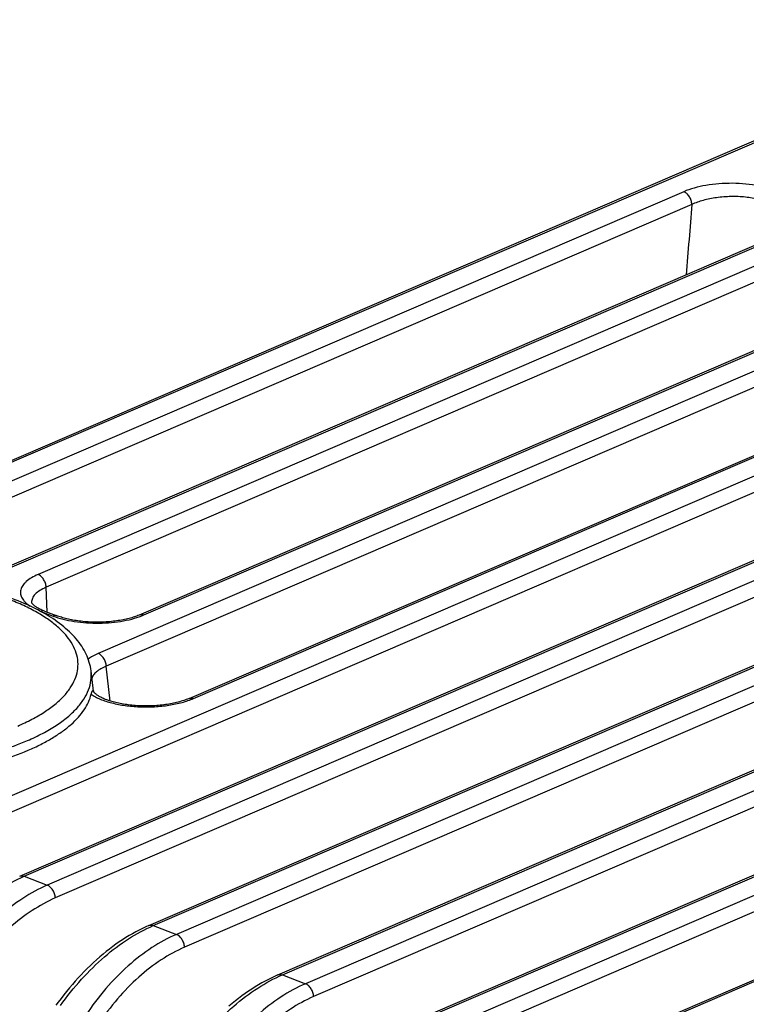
# Model space of a CAD drawing. Header units: millimetres. Extents: x 37 to 570, y 22 to 398.
# Tile 15 of 52: x 120 to 136, y 203 to 225. Entities that reach past the tile are written whole.
import ezdxf

# ---------------------------------------------------------------- set-up
doc = ezdxf.new("R2010")
doc.units = ezdxf.units.MM
doc.header["$LTSCALE"] = 32.67
doc.layers.add('00_COMPONENTS', color=7, linetype='CONTINUOUS')

msp = doc.modelspace()

# ---------------------------------------------------------------- linework, layer by layer
at = {"layer": '00_COMPONENTS', "color": 7}
for p, q in [((108.175, 210.549), (142.686, 225.408)), ((119.81, 206.105), (154.321, 220.965)), ((118.588, 212.669), (136.883, 220.546)), ((122.719, 204.994), (157.229, 219.854)), ((122.512, 211.995), (138.635, 218.937)), ((123.627, 210.112), (143.338, 218.599)), ((125.628, 203.884), (160.138, 218.743)), ((128.537, 202.773), (163.047, 217.632)), ((131.446, 201.662), (165.956, 216.521)), ((120.078, 212.275), (120.078, 212.274)), ((120.079, 212.272), (120.078, 212.275)), ((120.078, 212.274), (120.078, 212.274)), ((120.372, 212.08), (120.651, 211.973)), ((121.471, 210.275), (121.418, 210.734))]:
    msp.add_line(p, q, dxfattribs=at)
at = {"layer": '00_COMPONENTS', "color": 4}
for p, q in [((108.274, 210.548), (142.784, 225.407)), ((152.032, 221.875), (117.522, 207.016)), ((134.769, 221.532), (115.983, 213.443)), ((152.214, 221.585), (117.704, 206.726)), ((134.951, 221.242), (116.165, 213.153)), ((119.909, 206.104), (154.419, 220.964)), ((154.941, 220.764), (120.431, 205.905)), ((118.654, 212.654), (136.982, 220.545)), ((155.123, 220.474), (120.613, 205.615)), ((136.346, 219.848), (120.223, 212.906)), ((122.818, 204.993), (157.328, 219.853)), ((136.528, 219.558), (120.405, 212.616)), ((157.85, 219.654), (123.339, 204.794)), ((140.808, 219.406), (121.579, 211.126)), ((158.032, 219.364), (123.521, 204.504)), ((140.99, 219.116), (121.761, 210.836)), ((122.61, 211.994), (138.734, 218.936)), ((123.726, 210.111), (143.436, 218.598)), ((125.727, 203.882), (160.237, 218.742)), ((160.758, 218.543), (126.248, 203.683)), ((160.94, 218.253), (126.43, 203.393)), ((128.635, 202.772), (163.146, 217.631)), ((163.667, 217.432), (129.157, 202.572)), ((163.849, 217.142), (129.339, 202.282)), ((131.544, 201.661), (166.054, 216.52)), ((120.432, 212.057), (120.405, 212.616)), ((120.283, 212.075), (120.562, 211.968)), ((121.85, 210.053), (121.761, 210.836)), ((121.85, 210.053), (121.761, 210.836)), ((121.469, 210.286), (121.47, 210.278)), ((121.469, 210.286), (121.47, 210.277)), ((119.909, 206.104), (120.431, 205.905)), ((122.818, 204.993), (123.339, 204.794)), ((125.727, 203.882), (126.248, 203.683))]:
    msp.add_line(p, q, dxfattribs=at)
at = {"layer": '00_COMPONENTS', "color": 7}
for points in [[(120.372, 212.08), (120.357, 212.086), (120.333, 212.095), (120.31, 212.105), (120.288, 212.115), (120.267, 212.125), (120.247, 212.135), (120.228, 212.145), (120.211, 212.155), (120.195, 212.165), (120.18, 212.175), (120.166, 212.184), (120.153, 212.193), (120.142, 212.202), (120.131, 212.211), (120.122, 212.219), (120.113, 212.227), (120.106, 212.235), (120.1, 212.242), (120.094, 212.248), (120.09, 212.254), (120.086, 212.259), (120.083, 212.264), (120.081, 212.268), (120.079, 212.271), (120.079, 212.272)], [(122.512, 211.995), (122.498, 211.989), (122.473, 211.979), (122.448, 211.969), (122.421, 211.96), (122.393, 211.95), (122.365, 211.941), (122.335, 211.932), (122.304, 211.923), (122.273, 211.915), (122.241, 211.907), (122.207, 211.899), (122.173, 211.892), (122.138, 211.884), (122.103, 211.878), (122.067, 211.871), (122.03, 211.865), (121.992, 211.86), (121.955, 211.855), (121.916, 211.85), (121.877, 211.846), (121.838, 211.842), (121.799, 211.839), (121.759, 211.836), (121.719, 211.834), (121.678, 211.832), (121.638, 211.831), (121.597, 211.83), (121.557, 211.83), (121.516, 211.83), (121.476, 211.831), (121.435, 211.832), (121.395, 211.834), (121.355, 211.836), (121.315, 211.839), (121.275, 211.842), (121.236, 211.846), (121.197, 211.85), (121.159, 211.854), (121.121, 211.859), (121.083, 211.865), (121.047, 211.87), (121.01, 211.877), (120.975, 211.883), (120.94, 211.89), (120.906, 211.898), (120.873, 211.906), (120.84, 211.914), (120.809, 211.922), (120.778, 211.931), (120.749, 211.94), (120.72, 211.949), (120.692, 211.958), (120.665, 211.968), (120.651, 211.973)], [(121.471, 210.274), (121.47, 210.276), (121.47, 210.278), (121.47, 210.278), (121.47, 210.278)], [(123.627, 210.112), (123.612, 210.106), (123.587, 210.095), (123.56, 210.085), (123.533, 210.075), (123.504, 210.065), (123.474, 210.056), (123.444, 210.047), (123.412, 210.038), (123.38, 210.029), (123.346, 210.021), (123.312, 210.013), (123.277, 210.005), (123.242, 209.998), (123.206, 209.991), (123.169, 209.984), (123.131, 209.978), (123.093, 209.973), (123.055, 209.968), (123.016, 209.963), (122.976, 209.959), (122.937, 209.955), (122.897, 209.952), (122.856, 209.949), (122.816, 209.947), (122.775, 209.945), (122.735, 209.944), (122.694, 209.943), (122.653, 209.943), (122.613, 209.943), (122.572, 209.944), (122.532, 209.945), (122.492, 209.946), (122.452, 209.949), (122.412, 209.951), (122.373, 209.954), (122.334, 209.958), (122.295, 209.962), (122.257, 209.967), (122.22, 209.972), (122.183, 209.977), (122.146, 209.983), (122.111, 209.989), (122.075, 209.996), (122.041, 210.003), (122.008, 210.01), (121.975, 210.018), (121.943, 210.026), (121.912, 210.034), (121.882, 210.043), (121.852, 210.052), (121.824, 210.061), (121.797, 210.07), (121.771, 210.08), (121.746, 210.089), (121.722, 210.099), (121.699, 210.109), (121.677, 210.119), (121.657, 210.129), (121.637, 210.139), (121.619, 210.149), (121.601, 210.158), (121.585, 210.168), (121.571, 210.178), (121.557, 210.187), (121.544, 210.196), (121.533, 210.205), (121.522, 210.214), (121.513, 210.222), (121.505, 210.23), (121.497, 210.237), (121.491, 210.245), (121.486, 210.251), (121.481, 210.257), (121.477, 210.263), (121.475, 210.267), (121.473, 210.271), (121.471, 210.274)], [(122.719, 204.994), (122.654, 204.966), (122.578, 204.93), (122.503, 204.892), (122.427, 204.853), (122.352, 204.811), (122.277, 204.767), (122.202, 204.722), (122.127, 204.674), (122.053, 204.624), (121.979, 204.573), (121.905, 204.519), (121.832, 204.464), (121.759, 204.407), (121.687, 204.348), (121.615, 204.287), (121.544, 204.225), (121.473, 204.16), (121.403, 204.095), (121.333, 204.027), (121.264, 203.958), (121.196, 203.887), (121.129, 203.815), (121.062, 203.741), (120.996, 203.666), (120.931, 203.589), (120.867, 203.511), (120.803, 203.432), (120.741, 203.351), (120.679, 203.269), (120.628, 203.198)], [(125.628, 203.884), (125.563, 203.855), (125.487, 203.819), (125.412, 203.782), (125.336, 203.742), (125.261, 203.7), (125.186, 203.657), (125.111, 203.611), (125.036, 203.563), (124.962, 203.514), (124.888, 203.462), (124.814, 203.409), (124.741, 203.353), (124.668, 203.296), (124.596, 203.237), (124.524, 203.176)]]:
    msp.add_lwpolyline(points, dxfattribs=at)
at = {"layer": '00_COMPONENTS', "color": 4}
for centre, radius, start, end in [((712.575, 173.987), 579.554, 175.323085, 175.480047), ((120.876, 213.628), 1.663, 248.567, 249.0995)]:
    msp.add_arc(centre, radius, start, end, dxfattribs=at)
for points, knots in [([(136.937, 221.512), (136.866, 221.547), (136.708, 221.607), (136.45, 221.67), (136.165, 221.709), (135.865, 221.725), (135.564, 221.714), (135.275, 221.679), (135.009, 221.621), (134.844, 221.564), (134.769, 221.532)], [0, 0, 0, 0, 0.106398, 0.227164, 0.358371, 0.49525, 0.632678, 0.765586, 0.889325, 1, 1, 1, 1]), ([(134.951, 221.242), (134.95, 221.273), (134.939, 221.335), (134.9, 221.42), (134.843, 221.49), (134.794, 221.523), (134.769, 221.532)], [0, 0, 0, 0, 0.257141, 0.522896, 0.776037, 1, 1, 1, 1]), ([(137.002, 221.024), (136.979, 221.076), (136.917, 221.147), (136.811, 221.221), (136.708, 221.274), (136.589, 221.321), (136.405, 221.374), (136.151, 221.416), (135.831, 221.428), (135.512, 221.404), (135.216, 221.345), (135.033, 221.281), (134.951, 221.242)], [0, 0, 0, 0, 0.077211, 0.124107, 0.176906, 0.235404, 0.299063, 0.438469, 0.587177, 0.736017, 0.876115, 1, 1, 1, 1]), ([(119.766, 209.49), (119.874, 209.537), (120.078, 209.633), (120.358, 209.795), (120.599, 209.967), (120.797, 210.148), (120.952, 210.338), (121.06, 210.534), (121.12, 210.734), (121.131, 210.938), (121.091, 211.14), (121.002, 211.338), (120.867, 211.53), (120.686, 211.714), (120.463, 211.89), (120.198, 212.056), (119.895, 212.211), (119.557, 212.352), (119.186, 212.48), (118.639, 212.633), (117.901, 212.779), (116.967, 212.879), (116.003, 212.905), (115.044, 212.855), (114.267, 212.751), (113.677, 212.629), (113.266, 212.523), (112.883, 212.401), (112.639, 212.306), (112.524, 212.256)], [0, 0, 0, 0, 0.030614, 0.058787, 0.084482, 0.107758, 0.128808, 0.147988, 0.165849, 0.183123, 0.200638, 0.219183, 0.23939, 0.261696, 0.286356, 0.313483, 0.343077, 0.375056, 0.409271, 0.445522, 0.523121, 0.605617, 0.690433, 0.774855, 0.85619, 0.894916, 0.931957, 0.967057, 1, 1, 1, 1]), ([(120.223, 212.906), (120.172, 212.884), (120.08, 212.838), (119.977, 212.766), (119.914, 212.704), (119.868, 212.645), (119.836, 212.58), (119.826, 212.513), (119.829, 212.464), (119.842, 212.416), (119.864, 212.368), (119.896, 212.322), (119.953, 212.259), (120.006, 212.218), (120.045, 212.193)], [0, 0, 0, 0, 0.168252, 0.313252, 0.377336, 0.43628, 0.541603, 0.590795, 0.639587, 0.689619, 0.742379, 0.799079, 0.8606, 1, 1, 1, 1]), ([(120.405, 212.616), (120.404, 212.646), (120.393, 212.709), (120.354, 212.794), (120.297, 212.864), (120.248, 212.896), (120.223, 212.906)], [0, 0, 0, 0, 0.257141, 0.522896, 0.776037, 1, 1, 1, 1]), ([(120.405, 212.616), (120.356, 212.595), (120.268, 212.551), (120.174, 212.479), (120.121, 212.416), (120.095, 212.37), (120.08, 212.322), (120.077, 212.29), (120.078, 212.274)], [0, 0, 0, 0, 0.320104, 0.58715, 0.702397, 0.807526, 0.905438, 1, 1, 1, 1]), ([(120.372, 212.08), (120.358, 212.085), (120.327, 212.089), (120.297, 212.081), (120.283, 212.075)], [0, 0, 0, 0, 0.476114, 1, 1, 1, 1]), ([(120.562, 211.968), (120.635, 211.94), (120.793, 211.892), (121.045, 211.842), (121.317, 211.813), (121.598, 211.805), (121.877, 211.82), (122.144, 211.856), (122.389, 211.912), (122.541, 211.964), (122.61, 211.994)], [0, 0, 0, 0, 0.11272, 0.236898, 0.368917, 0.504655, 0.639765, 0.769936, 0.891154, 1, 1, 1, 1]), ([(120.651, 211.973), (120.637, 211.978), (120.606, 211.983), (120.576, 211.974), (120.562, 211.968)], [0, 0, 0, 0, 0.476113, 1, 1, 1, 1]), ([(122.512, 211.995), (122.527, 212.001), (122.561, 212.008), (122.594, 212), (122.61, 211.994)], [0, 0, 0, 0, 0.47834, 1, 1, 1, 1]), ([(121.579, 211.126), (121.537, 211.108), (121.46, 211.07), (121.387, 211.024), (121.354, 210.999)], [0, 0, 0, 0, 0.528964, 1, 1, 1, 1]), ([(121.761, 210.836), (121.76, 210.867), (121.749, 210.929), (121.71, 211.015), (121.653, 211.084), (121.604, 211.117), (121.579, 211.126)], [0, 0, 0, 0, 0.257141, 0.522896, 0.776037, 1, 1, 1, 1]), ([(121.761, 210.836), (121.719, 210.819), (121.643, 210.784), (121.544, 210.719), (121.473, 210.648), (121.445, 210.592), (121.437, 210.565)], [0, 0, 0, 0, 0.312166, 0.580558, 0.80691, 1, 1, 1, 1]), ([(110.873, 210.722), (110.866, 210.668), (110.864, 210.558), (110.892, 210.394), (110.951, 210.231), (111.04, 210.071), (111.158, 209.915), (111.305, 209.764), (111.48, 209.618), (111.681, 209.478), (111.908, 209.344), (112.253, 209.171), (112.74, 208.978), (113.386, 208.791), (114.094, 208.645), (114.85, 208.543), (115.635, 208.489), (116.431, 208.482), (117.221, 208.525), (117.986, 208.615), (118.71, 208.75), (119.375, 208.927), (119.79, 209.079), (119.984, 209.162)], [0, 0, 0, 0, 0.016091, 0.032364, 0.049265, 0.067182, 0.086421, 0.107202, 0.129668, 0.153897, 0.179916, 0.207708, 0.268364, 0.335176, 0.407114, 0.482925, 0.561209, 0.640474, 0.719197, 0.795872, 0.869065, 0.937476, 1, 1, 1, 1]), ([(119.984, 209.162), (120.1, 209.212), (120.321, 209.316), (120.624, 209.492), (120.882, 209.68), (121.094, 209.877), (121.256, 210.083), (121.367, 210.297), (121.425, 210.515), (121.426, 210.662), (121.418, 210.734)], [0, 0, 0, 0, 0.167968, 0.322206, 0.462521, 0.589301, 0.703714, 0.807924, 0.905241, 1, 1, 1, 1]), ([(121.421, 210.205), (121.451, 210.185), (121.517, 210.145), (121.669, 210.074), (121.893, 210.003), (122.191, 209.946), (122.514, 209.919), (122.845, 209.921), (123.165, 209.954), (123.46, 210.014), (123.643, 210.075), (123.726, 210.111)], [0, 0, 0, 0, 0.045997, 0.096837, 0.211805, 0.341174, 0.479483, 0.620513, 0.757981, 0.886089, 1, 1, 1, 1]), ([(123.627, 210.112), (123.642, 210.118), (123.676, 210.124), (123.709, 210.117), (123.726, 210.111)], [0, 0, 0, 0, 0.47834, 1, 1, 1, 1]), ([(117.818, 204.301), (117.966, 204.507), (118.277, 204.894), (118.791, 205.402), (119.332, 205.812), (119.717, 206.021), (119.909, 206.104)], [0, 0, 0, 0, 0.272756, 0.531989, 0.774905, 1, 1, 1, 1]), ([(119.81, 206.105), (119.825, 206.112), (119.859, 206.118), (119.893, 206.11), (119.909, 206.104)], [0, 0, 0, 0, 0.47834, 1, 1, 1, 1]), ([(120.431, 205.905), (120.239, 205.822), (119.857, 205.613), (119.325, 205.198), (118.826, 204.684), (118.529, 204.292), (118.388, 204.083)], [0, 0, 0, 0, 0.225984, 0.468814, 0.727575, 1, 1, 1, 1]), ([(120.613, 205.615), (120.612, 205.646), (120.6, 205.708), (120.561, 205.793), (120.504, 205.863), (120.456, 205.895), (120.431, 205.905)], [0, 0, 0, 0, 0.257141, 0.522896, 0.776037, 1, 1, 1, 1]), ([(120.613, 205.615), (120.43, 205.537), (120.068, 205.337), (119.563, 204.944), (119.088, 204.455), (118.807, 204.082), (118.674, 203.884)], [0, 0, 0, 0, 0.226008, 0.468836, 0.727585, 1, 1, 1, 1]), ([(120.727, 203.19), (120.875, 203.396), (121.186, 203.783), (121.7, 204.291), (122.241, 204.701), (122.625, 204.91), (122.818, 204.993)], [0, 0, 0, 0, 0.272756, 0.531989, 0.774905, 1, 1, 1, 1]), ([(122.719, 204.994), (122.734, 205.001), (122.768, 205.007), (122.802, 205), (122.818, 204.993)], [0, 0, 0, 0, 0.47834, 1, 1, 1, 1]), ([(123.339, 204.794), (123.148, 204.712), (122.766, 204.502), (122.234, 204.088), (121.734, 203.573), (121.438, 203.181), (121.297, 202.972)], [0, 0, 0, 0, 0.225984, 0.468814, 0.727575, 1, 1, 1, 1]), ([(123.521, 204.504), (123.52, 204.535), (123.509, 204.597), (123.47, 204.683), (123.413, 204.752), (123.364, 204.785), (123.339, 204.794)], [0, 0, 0, 0, 0.257141, 0.522896, 0.776037, 1, 1, 1, 1]), ([(123.521, 204.504), (123.339, 204.426), (122.977, 204.227), (122.471, 203.833), (121.997, 203.344), (121.716, 202.971), (121.582, 202.773)], [0, 0, 0, 0, 0.226008, 0.468836, 0.727585, 1, 1, 1, 1]), ([(123.636, 202.079), (123.784, 202.285), (124.094, 202.672), (124.609, 203.18), (125.15, 203.59), (125.534, 203.8), (125.727, 203.882)], [0, 0, 0, 0, 0.272756, 0.531989, 0.774905, 1, 1, 1, 1]), ([(125.628, 203.884), (125.643, 203.89), (125.677, 203.896), (125.71, 203.889), (125.727, 203.882)], [0, 0, 0, 0, 0.47834, 1, 1, 1, 1]), ([(126.248, 203.683), (126.056, 203.601), (125.675, 203.391), (125.143, 202.977), (124.643, 202.463), (124.346, 202.07), (124.206, 201.861)], [0, 0, 0, 0, 0.225984, 0.468814, 0.727575, 1, 1, 1, 1]), ([(126.43, 203.393), (126.429, 203.424), (126.418, 203.487), (126.379, 203.572), (126.322, 203.641), (126.273, 203.674), (126.248, 203.683)], [0, 0, 0, 0, 0.257141, 0.522896, 0.776037, 1, 1, 1, 1]), ([(126.43, 203.393), (126.248, 203.315), (125.885, 203.116), (125.38, 202.722), (124.906, 202.233), (124.624, 201.861), (124.491, 201.662)], [0, 0, 0, 0, 0.226008, 0.468836, 0.727585, 1, 1, 1, 1])]:
    msp.add_open_spline(points, degree=3, knots=knots, dxfattribs=at)
at = {"layer": '00_COMPONENTS', "color": 7}
for points, knots in [([(121.418, 210.734), (121.41, 210.798), (121.383, 210.928), (121.312, 211.114), (121.211, 211.292), (121.083, 211.461), (120.931, 211.62), (120.691, 211.825), (120.332, 212.059), (119.833, 212.297), (119.263, 212.501), (118.632, 212.668), (117.951, 212.795), (117.232, 212.88), (116.492, 212.922), (115.744, 212.92), (115.005, 212.873), (114.289, 212.783), (113.61, 212.652), (112.983, 212.481), (112.59, 212.337), (112.405, 212.258)], [0, 0, 0, 0, 0.019766, 0.039806, 0.060317, 0.081526, 0.103646, 0.126863, 0.177069, 0.232781, 0.293958, 0.360102, 0.430386, 0.503762, 0.57903, 0.65491, 0.730092, 0.803298, 0.873338, 0.939175, 1, 1, 1, 1]), ([(120.001, 208.944), (120.098, 208.985), (120.282, 209.071), (120.54, 209.213), (120.768, 209.362), (120.966, 209.519), (121.132, 209.683), (121.265, 209.851), (121.363, 210.025), (121.406, 210.145), (121.421, 210.205)], [0, 0, 0, 0, 0.160551, 0.310533, 0.449735, 0.578218, 0.696385, 0.805067, 0.905621, 1, 1, 1, 1]), ([(121.421, 210.205), (121.424, 210.216), (121.429, 210.235), (121.437, 210.259), (121.445, 210.275), (121.452, 210.286), (121.461, 210.293), (121.467, 210.289), (121.469, 210.287), (121.469, 210.286)], [0, 0, 0, 0, 0.315645, 0.54636, 0.708158, 0.815753, 0.923944, 0.960787, 1, 1, 1, 1]), ([(116.981, 208.294), (117.263, 208.312), (117.814, 208.367), (118.608, 208.503), (119.337, 208.69), (119.791, 208.853), (120.001, 208.944)], [0, 0, 0, 0, 0.273272, 0.534543, 0.778335, 1, 1, 1, 1])]:
    msp.add_open_spline(points, degree=3, knots=knots, dxfattribs=at)

doc.saveas('drawing.dxf')
